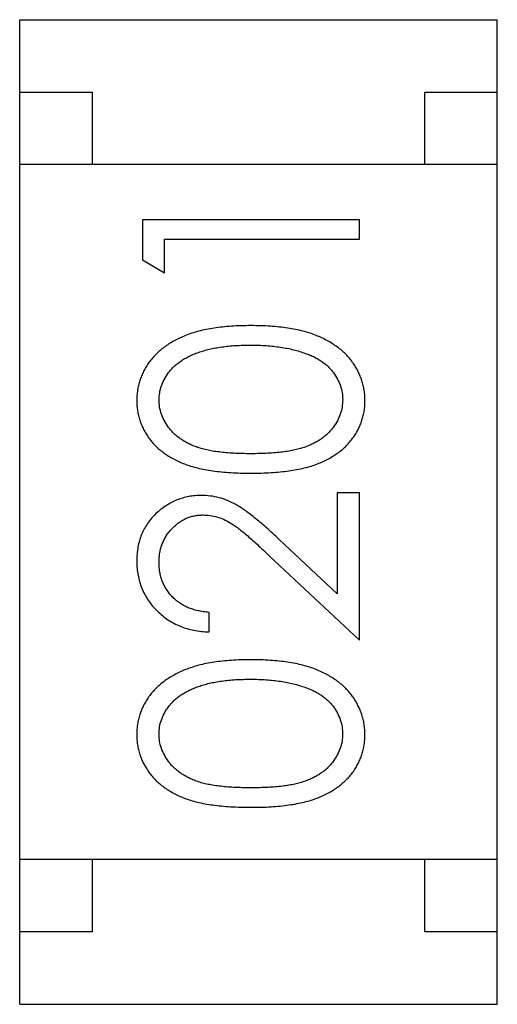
# Model space of a CAD drawing. Header units: millimetres. Extents: x 453.6 to 545.9, y 214.7 to 294.3.
# Tile 28 of 58: x 497.395 to 497.725, y 263.139 to 263.819. Entities that reach past the tile are written whole.
import ezdxf

# ---------------------------------------------------------------- set-up
doc = ezdxf.new("R2010")
doc.units = ezdxf.units.MM
doc.header["$LTSCALE"] = 30.734
doc.layers.get('0').update_dxf_attribs({"linetype": 'CONTINUOUS'})

msp = doc.modelspace()

# ---------------------------------------------------------------- linework, layer by layer
at = {"linetype": 'Continuous'}
for p, q in [((497.39483, 263.1393), (497.39495, 263.8193)), ((497.39495, 263.8193), (497.72495, 263.81925)), ((497.72483, 263.13925), (497.72495, 263.81925)), ((497.39494, 263.7693), (497.44494, 263.76929)), ((497.44494, 263.76929), (497.44493, 263.71929)), ((497.67493, 263.71925), (497.67494, 263.76925)), ((497.67494, 263.76925), (497.72494, 263.76925)), ((497.72493, 263.71925), (497.39493, 263.7193)), ((497.62964, 263.68107), (497.47964, 263.6811)), ((497.47964, 263.6811), (497.47964, 263.65336)), ((497.62964, 263.66761), (497.62964, 263.68107)), ((497.49502, 263.66763), (497.62964, 263.66761)), ((497.49502, 263.64455), (497.49502, 263.66763)), ((497.47964, 263.65336), (497.49502, 263.64455)), ((497.61422, 263.49261), (497.61421, 263.42281)), ((497.62961, 263.49261), (497.61422, 263.49261)), ((497.62959, 263.39068), (497.62961, 263.49261)), ((497.61421, 263.42281), (497.57416, 263.46035)), ((497.56752, 263.44887), (497.62959, 263.39068)), ((497.52575, 263.39647), (497.52575, 263.40993)), ((497.72485, 263.23925), (497.39485, 263.2393)), ((497.44485, 263.23929), (497.44484, 263.18929)), ((497.67484, 263.18925), (497.67485, 263.23925)), ((497.44484, 263.18929), (497.39484, 263.1893)), ((497.72484, 263.18925), (497.67484, 263.18925)), ((497.39483, 263.1393), (497.72483, 263.13925))]:
    msp.add_line(p, q, dxfattribs=at)
for points, knots in [([(497.55469, 263.60801), (497.55239, 263.60798), (497.5479, 263.60793), (497.54133, 263.60764), (497.53512, 263.6071), (497.52928, 263.60636), (497.5238, 263.6054), (497.51868, 263.60425), (497.51393, 263.60282), (497.50951, 263.60124), (497.50543, 263.59941), (497.50158, 263.59751), (497.49803, 263.59539), (497.49472, 263.59316), (497.4917, 263.59073), (497.48892, 263.58817), (497.4864, 263.58545), (497.48417, 263.58257), (497.48217, 263.5796), (497.48047, 263.57651), (497.47901, 263.57334), (497.47784, 263.57008), (497.4769, 263.56675), (497.47624, 263.56332), (497.47584, 263.55981), (497.4758, 263.55744), (497.47577, 263.55625)], [0, 0, 0, 0, 0.065278, 0.127205, 0.186168, 0.241675, 0.294115, 0.343609, 0.390387, 0.434463, 0.476646, 0.517002, 0.555936, 0.593716, 0.630057, 0.665601, 0.700745, 0.734917, 0.768681, 0.802087, 0.834849, 0.867433, 0.900138, 0.932806, 0.966212, 1, 1, 1, 1]), ([(497.63347, 263.55622), (497.63345, 263.55741), (497.63341, 263.55979), (497.63296, 263.5633), (497.63232, 263.56674), (497.63138, 263.57009), (497.63016, 263.57334), (497.62874, 263.57655), (497.62697, 263.57963), (497.625, 263.58265), (497.62274, 263.58554), (497.62021, 263.58827), (497.61744, 263.59087), (497.61438, 263.59327), (497.61108, 263.59553), (497.60752, 263.5976), (497.60372, 263.59953), (497.59965, 263.6013), (497.59527, 263.60293), (497.59052, 263.60424), (497.58543, 263.60542), (497.57998, 263.60639), (497.57416, 263.60708), (497.56799, 263.60764), (497.56145, 263.60792), (497.55698, 263.60798), (497.55469, 263.60801)], [0, 0, 0, 0, 0.033824, 0.067298, 0.10028, 0.133019, 0.165736, 0.198792, 0.232372, 0.266409, 0.301016, 0.336196, 0.371972, 0.408574, 0.446394, 0.485225, 0.525372, 0.567224, 0.611081, 0.65775, 0.70702, 0.759235, 0.814484, 0.873227, 0.934937, 1, 1, 1, 1]), ([(497.49116, 263.55669), (497.49125, 263.55833), (497.49142, 263.56162), (497.49266, 263.56647), (497.49481, 263.57113), (497.49714, 263.57488), (497.49944, 263.57775), (497.50144, 263.57979), (497.50366, 263.58175), (497.50614, 263.58355), (497.50886, 263.58524), (497.5118, 263.58679), (497.51498, 263.58824), (497.5184, 263.58956), (497.52208, 263.59071), (497.52598, 263.59179), (497.53015, 263.5926), (497.53456, 263.59334), (497.53923, 263.59385), (497.54413, 263.5943), (497.5493, 263.59448), (497.55282, 263.59452), (497.55463, 263.59454)], [0, 0, 0, 0, 0.059689, 0.119507, 0.181075, 0.246162, 0.279894, 0.314468, 0.350403, 0.387474, 0.426147, 0.466624, 0.508745, 0.553328, 0.600058, 0.649177, 0.700552, 0.754894, 0.811825, 0.871514, 0.934319, 1, 1, 1, 1]), ([(497.55463, 263.59454), (497.55643, 263.59453), (497.55998, 263.59449), (497.5652, 263.59422), (497.57022, 263.59376), (497.57504, 263.59319), (497.57964, 263.59235), (497.58407, 263.59141), (497.58828, 263.59023), (497.591, 263.58931), (497.59234, 263.58886)], [0, 0, 0, 0, 0.141157, 0.277773, 0.409244, 0.535676, 0.657497, 0.775458, 0.889412, 1, 1, 1, 1]), ([(497.59234, 263.58886), (497.59338, 263.58847), (497.59543, 263.58771), (497.59836, 263.58638), (497.60109, 263.58492), (497.60361, 263.58331), (497.60592, 263.58156), (497.60806, 263.57972), (497.60997, 263.5777), (497.61221, 263.5749), (497.61457, 263.57121), (497.61656, 263.5665), (497.61788, 263.56165), (497.61801, 263.55833), (497.61808, 263.55667)], [0, 0, 0, 0, 0.075949, 0.148549, 0.218996, 0.286119, 0.351826, 0.416074, 0.478265, 0.540325, 0.660405, 0.774606, 0.887187, 1, 1, 1, 1]), ([(497.55461, 263.51954), (497.5526, 263.51955), (497.54869, 263.51956), (497.54303, 263.51982), (497.53775, 263.52016), (497.53285, 263.52069), (497.52832, 263.52128), (497.52419, 263.52212), (497.52042, 263.52302), (497.51701, 263.52412), (497.5139, 263.52536), (497.511, 263.52672), (497.5083, 263.52822), (497.50579, 263.52985), (497.50346, 263.53159), (497.50133, 263.53348), (497.49939, 263.5355), (497.49715, 263.53837), (497.49479, 263.54211), (497.49265, 263.54681), (497.49142, 263.55171), (497.49125, 263.55504), (497.49116, 263.55669)], [0, 0, 0, 0, 0.073302, 0.142286, 0.206253, 0.266017, 0.321612, 0.372532, 0.419497, 0.462398, 0.502825, 0.541489, 0.579034, 0.615143, 0.650298, 0.684912, 0.718701, 0.752189, 0.817245, 0.879117, 0.939613, 1, 1, 1, 1]), ([(497.61808, 263.55667), (497.618, 263.55502), (497.61783, 263.55172), (497.61653, 263.54684), (497.61446, 263.5421), (497.61208, 263.53834), (497.60977, 263.53549), (497.60785, 263.53343), (497.6057, 263.53155), (497.60339, 263.52977), (497.60088, 263.52814), (497.59817, 263.52668), (497.59527, 263.52532), (497.59215, 263.52407), (497.58874, 263.52298), (497.58498, 263.52206), (497.58083, 263.5213), (497.57632, 263.52062), (497.57143, 263.52017), (497.56616, 263.51982), (497.56051, 263.51956), (497.55662, 263.51955), (497.55461, 263.51954)], [0, 0, 0, 0, 0.060034, 0.120278, 0.182348, 0.247919, 0.281641, 0.315701, 0.350322, 0.385703, 0.421819, 0.459196, 0.497866, 0.538301, 0.58121, 0.628183, 0.679403, 0.734699, 0.794074, 0.858416, 0.927049, 1, 1, 1, 1]), ([(497.47577, 263.55625), (497.47579, 263.55506), (497.47583, 263.55273), (497.47624, 263.54927), (497.47689, 263.54591), (497.47784, 263.54262), (497.47899, 263.5394), (497.48046, 263.53628), (497.48218, 263.53325), (497.48412, 263.5303), (497.48634, 263.52749), (497.48878, 263.52482), (497.49151, 263.52236), (497.49446, 263.52003), (497.49768, 263.51789), (497.50112, 263.51585), (497.50482, 263.51403), (497.50879, 263.51236), (497.51309, 263.51087), (497.51779, 263.5096), (497.5229, 263.50847), (497.52845, 263.50763), (497.53441, 263.50694), (497.54079, 263.50643), (497.5476, 263.50612), (497.55227, 263.5061), (497.55467, 263.50608)], [0, 0, 0, 0, 0.033742, 0.066533, 0.099153, 0.13154, 0.164087, 0.196563, 0.229707, 0.263315, 0.297504, 0.331686, 0.366482, 0.4021, 0.438958, 0.476748, 0.515985, 0.556589, 0.599519, 0.645765, 0.695487, 0.748721, 0.805687, 0.866754, 0.931405, 1, 1, 1, 1]), ([(497.55467, 263.50608), (497.55706, 263.5061), (497.5617, 263.50612), (497.56846, 263.50643), (497.57482, 263.50692), (497.58076, 263.50765), (497.58629, 263.50854), (497.59144, 263.50959), (497.59616, 263.51092), (497.6005, 263.51243), (497.6045, 263.51413), (497.60822, 263.51599), (497.61169, 263.51799), (497.61489, 263.52018), (497.61787, 263.52248), (497.6206, 263.52495), (497.62303, 263.52761), (497.62523, 263.53039), (497.62715, 263.53332), (497.62884, 263.53633), (497.6303, 263.53942), (497.63142, 263.54262), (497.63234, 263.54589), (497.633, 263.54925), (497.63341, 263.5527), (497.63345, 263.55504), (497.63347, 263.55622)], [0, 0, 0, 0, 0.068113, 0.132564, 0.193427, 0.250218, 0.303569, 0.353576, 0.400235, 0.443586, 0.484619, 0.524292, 0.56238, 0.599049, 0.63494, 0.669782, 0.704009, 0.737842, 0.771098, 0.803896, 0.836415, 0.868639, 0.900715, 0.933378, 0.966213, 1, 1, 1, 1]), ([(497.52035, 263.4907), (497.51887, 263.49066), (497.51595, 263.49057), (497.51164, 263.49), (497.50749, 263.48899), (497.50347, 263.48766), (497.49963, 263.48585), (497.49593, 263.48369), (497.49235, 263.48115), (497.489, 263.47822), (497.48586, 263.47502), (497.48319, 263.47147), (497.48089, 263.46772), (497.47897, 263.46374), (497.47754, 263.45948), (497.47652, 263.45499), (497.47587, 263.45028), (497.47579, 263.44704), (497.47575, 263.4454)], [0, 0, 0, 0, 0.06271, 0.123347, 0.183401, 0.242828, 0.302097, 0.36242, 0.423725, 0.487032, 0.550491, 0.612709, 0.674265, 0.73617, 0.799211, 0.863483, 0.930525, 1, 1, 1, 1]), ([(497.57416, 263.46035), (497.57263, 263.46178), (497.56966, 263.46455), (497.56531, 263.4685), (497.56117, 263.47206), (497.55729, 263.47526), (497.55367, 263.47811), (497.55029, 263.48058), (497.54714, 263.48268), (497.54331, 263.48502), (497.53857, 263.48733), (497.53267, 263.48925), (497.52658, 263.49049), (497.52244, 263.49063), (497.52035, 263.4907)], [0, 0, 0, 0, 0.09953, 0.192079, 0.277712, 0.357454, 0.429648, 0.495771, 0.555538, 0.608657, 0.707578, 0.804328, 0.901298, 1, 1, 1, 1]), ([(497.49114, 263.44471), (497.49117, 263.44583), (497.49123, 263.44803), (497.49166, 263.45126), (497.49235, 263.45436), (497.49334, 263.45733), (497.49461, 263.46017), (497.49615, 263.46287), (497.498, 263.46542), (497.50009, 263.46784), (497.50237, 263.47004), (497.5048, 263.47194), (497.50731, 263.47359), (497.50995, 263.47495), (497.5127, 263.47597), (497.51556, 263.47669), (497.51851, 263.47716), (497.52053, 263.47721), (497.52155, 263.47724)], [0, 0, 0, 0, 0.068027, 0.133505, 0.19695, 0.26027, 0.322741, 0.384982, 0.448465, 0.513424, 0.578224, 0.640011, 0.700094, 0.760067, 0.819012, 0.877878, 0.938035, 1, 1, 1, 1]), ([(497.52155, 263.47724), (497.52318, 263.47718), (497.52642, 263.47705), (497.5312, 263.47602), (497.53586, 263.47431), (497.53966, 263.47233), (497.54278, 263.47029), (497.54547, 263.4684), (497.54839, 263.46605), (497.55167, 263.4634), (497.55521, 263.46031), (497.55906, 263.45685), (497.5632, 263.45301), (497.56604, 263.45029), (497.56752, 263.44887)], [0, 0, 0, 0, 0.088014, 0.174976, 0.2638, 0.355443, 0.406413, 0.465519, 0.533076, 0.609353, 0.693899, 0.787171, 0.889197, 1, 1, 1, 1]), ([(497.47575, 263.4454), (497.47579, 263.44372), (497.47586, 263.44043), (497.47654, 263.4356), (497.47766, 263.43097), (497.47918, 263.42654), (497.48119, 263.42233), (497.48361, 263.41831), (497.48646, 263.41448), (497.48977, 263.41094), (497.49337, 263.40767), (497.49727, 263.40479), (497.50143, 263.40236), (497.50583, 263.40033), (497.51045, 263.3987), (497.51534, 263.39754), (497.52045, 263.39673), (497.52396, 263.39656), (497.52575, 263.39647)], [0, 0, 0, 0, 0.06445, 0.126725, 0.187421, 0.247417, 0.306749, 0.366595, 0.427749, 0.490235, 0.553031, 0.614805, 0.676505, 0.738096, 0.801021, 0.864897, 0.931209, 1, 1, 1, 1]), ([(497.52575, 263.40993), (497.52441, 263.41006), (497.52181, 263.41031), (497.51804, 263.41106), (497.51448, 263.412), (497.51116, 263.41323), (497.50808, 263.41475), (497.50521, 263.41649), (497.50257, 263.41848), (497.50021, 263.42075), (497.49808, 263.42321), (497.4962, 263.42582), (497.49463, 263.4286), (497.49337, 263.43154), (497.49238, 263.43462), (497.49165, 263.43785), (497.49123, 263.44123), (497.49117, 263.44353), (497.49114, 263.44471)], [0, 0, 0, 0, 0.073648, 0.143686, 0.210962, 0.275557, 0.338064, 0.399311, 0.4594, 0.51934, 0.579024, 0.637809, 0.695959, 0.754122, 0.813113, 0.873453, 0.935561, 1, 1, 1, 1]), ([(497.55465, 263.37724), (497.55234, 263.37721), (497.54786, 263.37716), (497.54129, 263.37687), (497.53508, 263.37633), (497.52924, 263.37559), (497.52376, 263.37463), (497.51864, 263.37348), (497.51389, 263.37205), (497.50946, 263.37047), (497.50539, 263.36864), (497.50154, 263.36674), (497.49799, 263.36462), (497.49468, 263.36239), (497.49166, 263.35996), (497.48888, 263.3574), (497.48636, 263.35468), (497.48413, 263.3518), (497.48213, 263.34883), (497.48043, 263.34574), (497.47897, 263.34257), (497.4778, 263.33931), (497.47686, 263.33598), (497.4762, 263.33255), (497.4758, 263.32904), (497.47575, 263.32667), (497.47573, 263.32548)], [0, 0, 0, 0, 0.065278, 0.127205, 0.186168, 0.241675, 0.294115, 0.343609, 0.390387, 0.434463, 0.476646, 0.517002, 0.555936, 0.593716, 0.630057, 0.665601, 0.700745, 0.734917, 0.768681, 0.802087, 0.834849, 0.867433, 0.900138, 0.932806, 0.966212, 1, 1, 1, 1]), ([(497.63343, 263.32545), (497.63341, 263.32664), (497.63337, 263.32902), (497.63292, 263.33253), (497.63228, 263.33597), (497.63134, 263.33932), (497.63012, 263.34257), (497.6287, 263.34578), (497.62693, 263.34886), (497.62496, 263.35188), (497.6227, 263.35477), (497.62017, 263.3575), (497.6174, 263.3601), (497.61434, 263.3625), (497.61104, 263.36476), (497.60748, 263.36683), (497.60368, 263.36876), (497.59961, 263.37053), (497.59523, 263.37216), (497.59047, 263.37347), (497.58539, 263.37465), (497.57994, 263.37562), (497.57412, 263.37631), (497.56795, 263.37687), (497.56141, 263.37715), (497.55694, 263.37721), (497.55465, 263.37724)], [0, 0, 0, 0, 0.033824, 0.067298, 0.10028, 0.133019, 0.165736, 0.198792, 0.232372, 0.266409, 0.301016, 0.336196, 0.371972, 0.408574, 0.446394, 0.485225, 0.525372, 0.567224, 0.611081, 0.65775, 0.70702, 0.759235, 0.814484, 0.873227, 0.934937, 1, 1, 1, 1]), ([(497.49112, 263.32593), (497.49121, 263.32756), (497.49138, 263.33085), (497.49262, 263.3357), (497.49477, 263.34036), (497.4971, 263.34411), (497.49939, 263.34698), (497.5014, 263.34902), (497.50362, 263.35098), (497.5061, 263.35278), (497.50882, 263.35447), (497.51176, 263.35602), (497.51494, 263.35747), (497.51836, 263.35879), (497.52204, 263.35994), (497.52594, 263.36102), (497.53011, 263.36183), (497.53452, 263.36257), (497.53919, 263.36308), (497.54409, 263.36353), (497.54926, 263.36371), (497.55278, 263.36375), (497.55459, 263.36377)], [0, 0, 0, 0, 0.059689, 0.119507, 0.181075, 0.246162, 0.279894, 0.314468, 0.350403, 0.387474, 0.426147, 0.466624, 0.508745, 0.553328, 0.600058, 0.649177, 0.700552, 0.754894, 0.811825, 0.871514, 0.934319, 1, 1, 1, 1]), ([(497.55459, 263.36377), (497.55639, 263.36376), (497.55994, 263.36372), (497.56516, 263.36345), (497.57018, 263.36299), (497.575, 263.36242), (497.5796, 263.36158), (497.58402, 263.36064), (497.58824, 263.35946), (497.59096, 263.35854), (497.5923, 263.35809)], [0, 0, 0, 0, 0.141157, 0.277773, 0.409244, 0.535676, 0.657497, 0.775458, 0.889412, 1, 1, 1, 1]), ([(497.5923, 263.35809), (497.59334, 263.3577), (497.59539, 263.35694), (497.59832, 263.35561), (497.60105, 263.35415), (497.60357, 263.35254), (497.60588, 263.35079), (497.60802, 263.34895), (497.60993, 263.34693), (497.61217, 263.34413), (497.61453, 263.34044), (497.61652, 263.33573), (497.61784, 263.33088), (497.61797, 263.32756), (497.61804, 263.3259)], [0, 0, 0, 0, 0.075949, 0.148549, 0.218996, 0.286119, 0.351826, 0.416074, 0.478265, 0.540325, 0.660405, 0.774606, 0.887187, 1, 1, 1, 1]), ([(497.47573, 263.32548), (497.47575, 263.32429), (497.47579, 263.32196), (497.4762, 263.31851), (497.47685, 263.31514), (497.4778, 263.31185), (497.47895, 263.30863), (497.48042, 263.30551), (497.48213, 263.30249), (497.48408, 263.29953), (497.4863, 263.29672), (497.48874, 263.29405), (497.49147, 263.29159), (497.49442, 263.28926), (497.49764, 263.28712), (497.50108, 263.28508), (497.50478, 263.28326), (497.50875, 263.28159), (497.51305, 263.2801), (497.51775, 263.27883), (497.52286, 263.2777), (497.5284, 263.27686), (497.53437, 263.27617), (497.54075, 263.27566), (497.54756, 263.27536), (497.55223, 263.27533), (497.55463, 263.27531)], [0, 0, 0, 0, 0.033742, 0.066533, 0.099153, 0.13154, 0.164087, 0.196563, 0.229707, 0.263315, 0.297504, 0.331686, 0.366482, 0.4021, 0.438958, 0.476748, 0.515985, 0.556589, 0.599519, 0.645765, 0.695487, 0.748721, 0.805687, 0.866754, 0.931405, 1, 1, 1, 1]), ([(497.55457, 263.28877), (497.55256, 263.28878), (497.54865, 263.28879), (497.54299, 263.28905), (497.53771, 263.28939), (497.53281, 263.28992), (497.52828, 263.29051), (497.52415, 263.29135), (497.52038, 263.29225), (497.51697, 263.29335), (497.51386, 263.2946), (497.51096, 263.29595), (497.50826, 263.29745), (497.50575, 263.29908), (497.50342, 263.30082), (497.50129, 263.30271), (497.49935, 263.30473), (497.4971, 263.3076), (497.49475, 263.31134), (497.49261, 263.31604), (497.49138, 263.32095), (497.4912, 263.32427), (497.49112, 263.32593)], [0, 0, 0, 0, 0.073302, 0.142286, 0.206253, 0.266017, 0.321612, 0.372532, 0.419497, 0.462398, 0.502825, 0.541489, 0.579034, 0.615143, 0.650298, 0.684912, 0.718701, 0.752189, 0.817245, 0.879117, 0.939613, 1, 1, 1, 1]), ([(497.61804, 263.3259), (497.61796, 263.32425), (497.61779, 263.32095), (497.61649, 263.31607), (497.61442, 263.31133), (497.61204, 263.30757), (497.60973, 263.30472), (497.60781, 263.30266), (497.60566, 263.30078), (497.60335, 263.299), (497.60084, 263.29737), (497.59813, 263.29591), (497.59523, 263.29455), (497.59211, 263.2933), (497.5887, 263.29221), (497.58494, 263.29129), (497.58079, 263.29053), (497.57628, 263.28986), (497.57139, 263.2894), (497.56612, 263.28905), (497.56047, 263.28879), (497.55658, 263.28878), (497.55457, 263.28877)], [0, 0, 0, 0, 0.060034, 0.120278, 0.182348, 0.247919, 0.281641, 0.315701, 0.350322, 0.385703, 0.421819, 0.459196, 0.497866, 0.538301, 0.58121, 0.628183, 0.679403, 0.734699, 0.794074, 0.858416, 0.927049, 1, 1, 1, 1]), ([(497.55463, 263.27531), (497.55702, 263.27533), (497.56166, 263.27535), (497.56842, 263.27566), (497.57478, 263.27615), (497.58072, 263.27688), (497.58625, 263.27777), (497.5914, 263.27882), (497.59612, 263.28015), (497.60046, 263.28166), (497.60446, 263.28336), (497.60818, 263.28522), (497.61165, 263.28723), (497.61485, 263.28941), (497.61783, 263.29171), (497.62055, 263.29418), (497.62299, 263.29684), (497.62519, 263.29962), (497.62711, 263.30255), (497.62879, 263.30556), (497.63026, 263.30865), (497.63138, 263.31185), (497.6323, 263.31512), (497.63296, 263.31848), (497.63337, 263.32193), (497.63341, 263.32427), (497.63343, 263.32545)], [0, 0, 0, 0, 0.068113, 0.132564, 0.193427, 0.250218, 0.303569, 0.353576, 0.400235, 0.443586, 0.484619, 0.524292, 0.56238, 0.599049, 0.63494, 0.669782, 0.704009, 0.737842, 0.771098, 0.803896, 0.836415, 0.868639, 0.900715, 0.933378, 0.966213, 1, 1, 1, 1])]:
    msp.add_open_spline(points, degree=3, knots=knots, dxfattribs=at)

doc.saveas('drawing.dxf')
